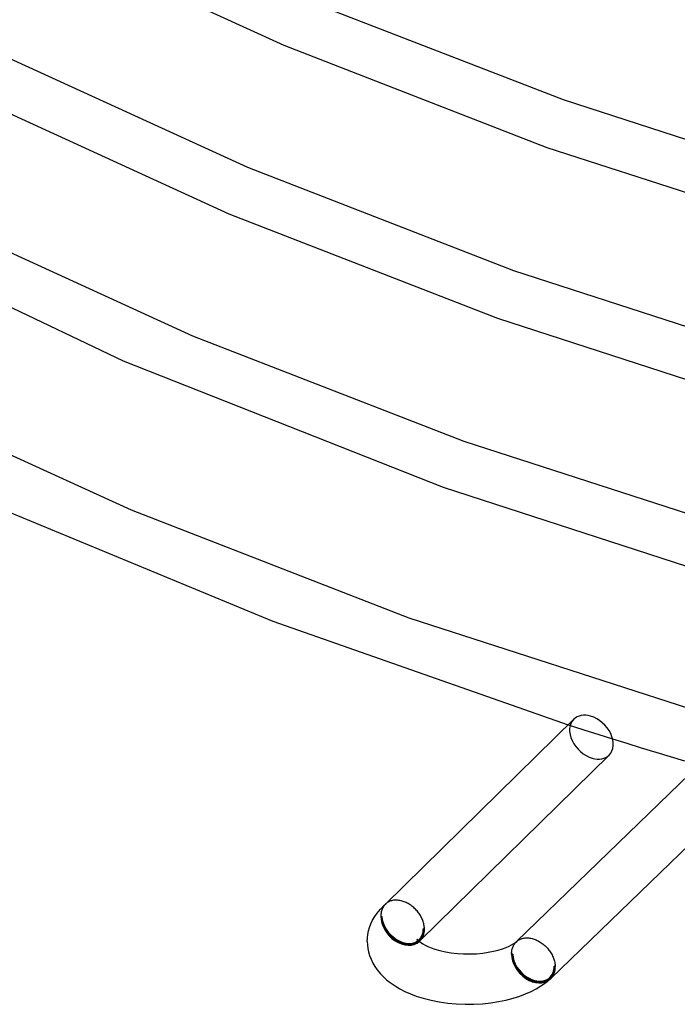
# Model space of a CAD drawing. Header units: millimetres. Extents: x -374 to 374, y -188 to 321.
# Tile 5 of 112: x -229 to -177, y -167 to -89. Entities that reach past the tile are written whole.
import ezdxf

# ---------------------------------------------------------------- set-up
doc = ezdxf.new("R2010")
doc.units = ezdxf.units.MM
doc.layers.add('HIDDEN', color=7, linetype='Continuous')
doc.layers.add('THICK', color=7, linetype='Continuous')

msp = doc.modelspace()

# ---------------------------------------------------------------- linework, layer by layer
at = {"layer": 'HIDDEN'}
for p, q in [((-185.741, -144.536), (-185.158, -144.723)), ((-185.158, -144.723), (-184.572, -144.909)), ((-184.572, -144.909), (-183.985, -145.096)), ((-183.985, -145.096), (-183.396, -145.282)), ((-183.396, -145.282), (-182.806, -145.468)), ((-182.806, -145.468), (-182.215, -145.653)), ((-200.235, -158.763), (-200.243, -158.77)), ((-200.609, -159.492), (-200.619, -159.575)), ((-200.596, -159.411), (-200.609, -159.492)), ((-200.577, -159.332), (-200.596, -159.411)), ((-200.554, -159.256), (-200.577, -159.332)), ((-200.527, -159.182), (-200.554, -159.256)), ((-200.496, -159.111), (-200.527, -159.182)), ((-200.46, -159.043), (-200.496, -159.111)), ((-200.421, -158.978), (-200.46, -159.043)), ((-200.377, -158.916), (-200.421, -158.978)), ((-200.329, -158.858), (-200.377, -158.916)), ((-200.278, -158.804), (-200.329, -158.858)), ((-200.271, -158.797), (-200.278, -158.804)), ((-200.274, -158.799), (-200.254, -158.78)), ((-200.264, -158.79), (-200.271, -158.797)), ((-200.257, -158.783), (-200.264, -158.79)), ((-200.25, -158.777), (-200.257, -158.783)), ((-200.243, -158.77), (-200.25, -158.777)), ((-200.619, -159.575), (-200.624, -159.659)), ((-200.624, -159.659), (-200.624, -159.746)), ((-200.624, -159.746), (-200.538, -159.771)), ((-197.247, -160.721), (-197.16, -160.746)), ((-197.726, -161.584), (-197.729, -161.577)), ((-197.718, -161.605), (-197.726, -161.584)), ((-197.717, -161.883), (-197.724, -161.904)), ((-197.71, -161.633), (-197.718, -161.605)), ((-197.709, -161.856), (-197.717, -161.883)), ((-197.714, -161.892), (-197.682, -161.853)), ((-197.702, -161.667), (-197.71, -161.633)), ((-197.702, -161.822), (-197.709, -161.856)), ((-197.698, -161.705), (-197.702, -161.667)), ((-197.698, -161.785), (-197.702, -161.822)), ((-197.696, -161.746), (-197.698, -161.705)), ((-197.696, -161.746), (-197.698, -161.785)), ((-197.682, -161.853), (-197.623, -161.794)), ((-197.623, -161.794), (-197.583, -161.758)), ((-189.969, -161.898), (-189.923, -161.844)), ((-189.923, -161.844), (-189.874, -161.793)), ((-189.874, -161.793), (-189.866, -161.784)), ((-189.871, -161.79), (-189.843, -161.762)), ((-189.866, -161.784), (-189.857, -161.776)), ((-189.857, -161.776), (-189.848, -161.768)), ((-189.848, -161.768), (-189.839, -161.76)), ((-189.839, -161.76), (-189.83, -161.752)), ((-189.83, -161.752), (-189.821, -161.744)), ((-197.724, -161.904), (-197.729, -161.914)), ((-197.729, -161.914), (-197.727, -161.911)), ((-197.727, -161.911), (-197.714, -161.892)), ((-190.232, -162.746), (-190.231, -162.664)), ((-190.231, -162.664), (-190.227, -162.584)), ((-190.227, -162.584), (-190.218, -162.506)), ((-190.218, -162.506), (-190.205, -162.429)), ((-190.205, -162.429), (-190.189, -162.355)), ((-190.189, -162.355), (-190.169, -162.282)), ((-190.169, -162.282), (-190.144, -162.211)), ((-190.144, -162.211), (-190.117, -162.143)), ((-190.117, -162.143), (-190.085, -162.078)), ((-190.085, -162.078), (-190.05, -162.015)), ((-190.05, -162.015), (-190.011, -161.955)), ((-190.011, -161.955), (-189.969, -161.898)), ((-190.145, -162.771), (-190.232, -162.746)), ((-186.768, -163.746), (-186.855, -163.721))]:
    msp.add_line(p, q, dxfattribs=at)
for centre, end in [((-198.892, -160.246), 314.4628), ((-188.5, -163.246), 314.06391)]:
    msp.add_arc(centre, 1.9, 310.89677, end, dxfattribs=at)
for centre, major_axis, ratio, start_param, end_param in [((-183.892, -145.523), (1.401, -1.427), 0.715079, 3.141533, 5.380413), ((-183.892, -145.523), (1.401, -1.427), 0.715079, -0.902772, -0.000059), ((-198.892, -160.246), (-1.401, 1.427), 0.715079, 0.668024, 2.238821), ((-198.892, -160.246), (-1.309, 1.512), 0.75, 0.713724, 3.141552), ((-198.892, -160.246), (-1.331, 1.356), 0.715079, 0.668024, 3.141533), ((-198.892, -160.246), (-1.244, 1.436), 0.75, 0.713724, 3.141672), ((-198.892, -160.246), (-1.244, 1.436), 0.75, -3.141514, -2.427868), ((-198.892, -160.246), (-1.331, 1.356), 0.715079, 3.141533, 3.809617), ((-198.892, -160.246), (-1.401, 1.427), 0.715079, 2.238821, 3.100261), ((-198.892, -160.246), (-1.309, 1.512), 0.75, 3.141552, 3.153708), ((-188.5, -163.246), (-1.309, 1.512), 0.75, 0.713724, 3.141552), ((-188.5, -163.246), (-1.391, 1.437), 0.719345, 0.673021, 2.243817), ((-188.5, -163.246), (1.244, -1.436), 0.75, -2.427868, 0.000079), ((-188.5, -163.246), (1.321, -1.365), 0.719345, -2.468572, -0.000045), ((-188.5, -163.246), (1.244, -1.436), 0.75, 0.000079, 0.713724), ((-188.5, -163.246), (1.321, -1.365), 0.719345, -0.000045, 0.673021), ((-188.5, -163.246), (-1.391, 1.437), 0.719345, 2.243817, 3.10486)]:
    msp.add_ellipse(centre, major_axis=major_axis, ratio=ratio, start_param=start_param, end_param=end_param, dxfattribs=at)
at = {"layer": 'THICK'}
for p, q in [((-227.389, -81.842), (-208.338, -90.558)), ((-206.841, -86.848), (-186.15, -94.886)), ((-208.338, -90.558), (-187.422, -98.679)), ((-230.43, -91.447), (-211.218, -100.243)), ((-232.15, -95.059), (-212.705, -103.957)), ((-186.15, -94.886), (-162.158, -102.658)), ((-187.422, -98.679), (-163.124, -106.543)), ((-211.218, -100.243), (-190.095, -108.45)), ((-212.705, -103.957), (-191.354, -112.247)), ((-235.201, -104.66), (-215.597, -113.637)), ((-242.001, -105.7), (-221.093, -115.621)), ((-190.095, -108.45), (-165.573, -116.394)), ((-191.354, -112.247), (-166.539, -120.279)), ((-215.597, -113.637), (-194.042, -122.013)), ((-221.093, -115.621), (-195.681, -125.674)), ((-240.556, -118.288), (-220.472, -127.476)), ((-194.042, -122.013), (-168.988, -130.131)), ((-195.681, -125.674), (-169.954, -134.016)), ((-220.472, -127.476), (-198.391, -136.047)), ((-229.929, -127.72), (-209.198, -136.317)), ((-198.391, -136.047), (-172.538, -144.407)), ((-209.198, -136.317), (-185.741, -144.536)), ((-200.254, -158.78), (-185.293, -144.096)), ((-189.843, -161.762), (-173.67, -146.108)), ((-182.215, -145.653), (-181.072, -146.009)), ((-181.072, -146.009), (-179.927, -146.363)), ((-197.491, -161.673), (-182.491, -146.951)), ((-179.927, -146.363), (-178.783, -146.714)), ((-178.783, -146.714), (-177.639, -147.062)), ((-177.639, -147.062), (-176.498, -147.406)), ((-187.109, -164.683), (-170.888, -148.982)), ((-200.363, -158.879), (-200.23, -158.759)), ((-200.173, -158.712), (-200.23, -158.759)), ((-200.112, -158.669), (-200.173, -158.712)), ((-200.048, -158.629), (-200.112, -158.669)), ((-199.981, -158.594), (-200.048, -158.629)), ((-199.911, -158.564), (-199.981, -158.594)), ((-199.839, -158.537), (-199.911, -158.564)), ((-199.764, -158.515), (-199.839, -158.537)), ((-199.687, -158.498), (-199.764, -158.515)), ((-199.608, -158.484), (-199.687, -158.498)), ((-199.527, -158.476), (-199.608, -158.484)), ((-199.444, -158.472), (-199.527, -158.476)), ((-199.359, -158.472), (-199.444, -158.472)), ((-199.274, -158.477), (-199.359, -158.472)), ((-199.188, -158.487), (-199.274, -158.477)), ((-199.101, -158.501), (-199.188, -158.487)), ((-199.014, -158.52), (-199.101, -158.501)), ((-198.926, -158.543), (-199.014, -158.52)), ((-198.845, -158.567), (-198.926, -158.543)), ((-198.765, -158.596), (-198.845, -158.567)), ((-198.685, -158.628), (-198.765, -158.596)), ((-198.606, -158.663), (-198.685, -158.628)), ((-198.527, -158.702), (-198.606, -158.663)), ((-198.45, -158.744), (-198.527, -158.702)), ((-198.373, -158.789), (-198.45, -158.744)), ((-201.113, -159.781), (-200.914, -159.492)), ((-200.914, -159.492), (-200.659, -159.182)), ((-200.659, -159.182), (-200.363, -158.879)), ((-198.297, -158.837), (-198.373, -158.789)), ((-198.222, -158.888), (-198.297, -158.837)), ((-198.149, -158.943), (-198.222, -158.888)), ((-198.077, -159), (-198.149, -158.943)), ((-198.007, -159.06), (-198.077, -159)), ((-197.939, -159.122), (-198.007, -159.06)), ((-197.874, -159.186), (-197.939, -159.122)), ((-197.81, -159.253), (-197.874, -159.186)), ((-197.749, -159.322), (-197.81, -159.253)), ((-197.69, -159.393), (-197.749, -159.322)), ((-197.633, -159.466), (-197.69, -159.393)), ((-197.579, -159.541), (-197.633, -159.466)), ((-197.529, -159.617), (-197.579, -159.541)), ((-201.412, -160.354), (-201.28, -160.073)), ((-201.28, -160.073), (-201.113, -159.781)), ((-197.481, -159.694), (-197.529, -159.617)), ((-197.436, -159.773), (-197.481, -159.694)), ((-197.394, -159.852), (-197.436, -159.773)), ((-197.356, -159.933), (-197.394, -159.852)), ((-197.32, -160.014), (-197.356, -159.933)), ((-197.288, -160.095), (-197.32, -160.014)), ((-197.26, -160.178), (-197.288, -160.095)), ((-197.235, -160.26), (-197.26, -160.178)), ((-197.213, -160.342), (-197.235, -160.26)), ((-201.652, -161.193), (-201.597, -160.915)), ((-201.597, -160.915), (-201.518, -160.637)), ((-201.518, -160.637), (-201.412, -160.354)), ((-197.195, -160.423), (-197.213, -160.342)), ((-197.181, -160.505), (-197.195, -160.423)), ((-197.17, -160.586), (-197.181, -160.505)), ((-197.163, -160.666), (-197.17, -160.586)), ((-197.16, -160.746), (-197.163, -160.666)), ((-201.696, -161.746), (-201.685, -161.469)), ((-201.696, -161.746), (-201.685, -162.022)), ((-201.685, -161.469), (-201.652, -161.193)), ((-197.729, -161.577), (-197.725, -161.584)), ((-197.725, -161.584), (-197.709, -161.606)), ((-197.709, -161.606), (-197.669, -161.652)), ((-197.669, -161.652), (-197.61, -161.71)), ((-197.61, -161.71), (-197.555, -161.758)), ((-197.555, -161.758), (-197.485, -161.812)), ((-197.485, -161.812), (-197.4, -161.873)), ((-197.4, -161.873), (-197.284, -161.946)), ((-190.062, -161.918), (-189.923, -161.824)), ((-189.923, -161.824), (-189.82, -161.743)), ((-189.82, -161.743), (-189.765, -161.699)), ((-189.765, -161.699), (-189.708, -161.66)), ((-189.708, -161.66), (-189.648, -161.623)), ((-189.648, -161.623), (-189.586, -161.591)), ((-189.586, -161.591), (-189.521, -161.562)), ((-189.521, -161.562), (-189.454, -161.537)), ((-189.454, -161.537), (-189.385, -161.515)), ((-189.385, -161.515), (-189.313, -161.498)), ((-189.313, -161.498), (-189.24, -161.484)), ((-189.24, -161.484), (-189.165, -161.474)), ((-189.165, -161.474), (-189.089, -161.469)), ((-189.089, -161.469), (-189.012, -161.467)), ((-189.012, -161.467), (-188.934, -161.469)), ((-188.934, -161.469), (-188.854, -161.475)), ((-188.854, -161.475), (-188.774, -161.485)), ((-188.774, -161.485), (-188.693, -161.499)), ((-188.693, -161.499), (-188.611, -161.517)), ((-188.611, -161.517), (-188.529, -161.539)), ((-188.529, -161.539), (-188.447, -161.565)), ((-188.447, -161.565), (-188.365, -161.595)), ((-188.365, -161.595), (-188.283, -161.628)), ((-188.283, -161.628), (-188.202, -161.665)), ((-188.202, -161.665), (-188.121, -161.705)), ((-188.121, -161.705), (-188.041, -161.75)), ((-188.041, -161.75), (-187.962, -161.797)), ((-187.962, -161.797), (-187.884, -161.848)), ((-187.884, -161.848), (-187.808, -161.902)), ((-201.685, -162.022), (-201.652, -162.298)), ((-201.652, -162.298), (-201.597, -162.577)), ((-201.597, -162.577), (-201.518, -162.854)), ((-197.284, -161.946), (-197.097, -162.051)), ((-197.097, -162.051), (-196.879, -162.156)), ((-196.879, -162.156), (-196.625, -162.261)), ((-196.625, -162.261), (-196.32, -162.368)), ((-196.32, -162.368), (-195.933, -162.479)), ((-195.933, -162.479), (-195.497, -162.577)), ((-195.497, -162.577), (-195.032, -162.655)), ((-195.032, -162.655), (-194.545, -162.709)), ((-192.531, -162.677), (-192.094, -162.613)), ((-192.094, -162.613), (-191.685, -162.533)), ((-191.685, -162.533), (-191.306, -162.438)), ((-191.306, -162.438), (-190.957, -162.33)), ((-190.957, -162.33), (-190.678, -162.227)), ((-190.678, -162.227), (-190.437, -162.121)), ((-190.437, -162.121), (-190.231, -162.017)), ((-190.231, -162.017), (-190.062, -161.918)), ((-187.808, -161.902), (-187.733, -161.959)), ((-187.733, -161.959), (-187.661, -162.019)), ((-187.661, -162.019), (-187.59, -162.081)), ((-187.59, -162.081), (-187.521, -162.146)), ((-187.521, -162.146), (-187.454, -162.214)), ((-187.454, -162.214), (-187.389, -162.284)), ((-187.389, -162.284), (-187.327, -162.357)), ((-187.327, -162.357), (-187.268, -162.431)), ((-187.268, -162.431), (-187.211, -162.507)), ((-187.211, -162.507), (-187.158, -162.585)), ((-187.158, -162.585), (-187.107, -162.664)), ((-187.107, -162.664), (-187.06, -162.744)), ((-201.518, -162.854), (-201.401, -163.162)), ((-201.401, -163.162), (-201.255, -163.467)), ((-194.545, -162.709), (-194.043, -162.74)), ((-194.043, -162.74), (-193.535, -162.744)), ((-193.535, -162.744), (-193.03, -162.724)), ((-193.03, -162.724), (-192.531, -162.677)), ((-187.06, -162.744), (-187.016, -162.826)), ((-187.016, -162.826), (-186.975, -162.909)), ((-186.975, -162.909), (-186.938, -162.992)), ((-186.938, -162.992), (-186.904, -163.076)), ((-186.904, -163.076), (-186.874, -163.161)), ((-186.874, -163.161), (-186.847, -163.245)), ((-186.847, -163.245), (-186.824, -163.329)), ((-186.824, -163.329), (-186.805, -163.414)), ((-186.805, -163.414), (-186.79, -163.498)), ((-201.255, -163.467), (-201.098, -163.735)), ((-201.098, -163.735), (-200.914, -163.999)), ((-200.914, -163.999), (-200.659, -164.31)), ((-186.79, -163.498), (-186.779, -163.581)), ((-186.779, -163.581), (-186.771, -163.664)), ((-186.771, -163.664), (-186.768, -163.746)), ((-200.659, -164.31), (-200.362, -164.613)), ((-200.362, -164.613), (-200.166, -164.788)), ((-200.166, -164.788), (-199.955, -164.96)), ((-199.955, -164.96), (-199.727, -165.127)), ((-187.53, -165.029), (-187.191, -164.758)), ((-199.727, -165.127), (-199.485, -165.288)), ((-199.485, -165.288), (-199.11, -165.511)), ((-199.11, -165.511), (-198.704, -165.719)), ((-198.704, -165.719), (-198.27, -165.912)), ((-189.122, -165.912), (-188.688, -165.719)), ((-188.688, -165.719), (-188.283, -165.511)), ((-188.283, -165.511), (-187.908, -165.289)), ((-187.908, -165.289), (-187.53, -165.029)), ((-198.27, -165.912), (-197.811, -166.087)), ((-197.811, -166.087), (-197.251, -166.265)), ((-197.251, -166.265), (-196.627, -166.426)), ((-196.627, -166.426), (-195.977, -166.555)), ((-195.977, -166.555), (-195.309, -166.652)), ((-191.878, -166.626), (-191.274, -166.53)), ((-191.274, -166.53), (-190.687, -166.408)), ((-190.687, -166.408), (-190.122, -166.26)), ((-190.122, -166.26), (-189.582, -166.087)), ((-189.582, -166.087), (-189.122, -165.912)), ((-195.309, -166.652), (-194.626, -166.715)), ((-194.626, -166.715), (-193.936, -166.744)), ((-193.936, -166.744), (-193.244, -166.738)), ((-193.244, -166.738), (-192.556, -166.699)), ((-192.556, -166.699), (-191.878, -166.626))]:
    msp.add_line(p, q, dxfattribs=at)
for centre, major_axis, ratio, start_param, end_param in [((-183.892, -145.523), (1.401, -1.427), 0.715079, 2.238821, 3.141533), ((-183.892, -145.523), (1.401, -1.427), 0.715079, -0.000059, 2.238821), ((-198.892, -160.246), (-1.309, 1.512), 0.75, -3.129477, -2.427868), ((-198.892, -160.246), (-1.401, 1.427), 0.715079, 3.141533, 3.809617), ((-198.892, -160.246), (-1.401, 1.427), 0.715079, 3.100261, 3.141533), ((-188.5, -163.246), (-1.309, 1.512), 0.75, 3.141552, 3.855317), ((-188.5, -163.246), (-1.391, 1.437), 0.719345, 3.141548, 3.814613), ((-188.5, -163.246), (-1.391, 1.437), 0.719345, 3.10486, 3.141548)]:
    msp.add_ellipse(centre, major_axis=major_axis, ratio=ratio, start_param=start_param, end_param=end_param, dxfattribs=at)

doc.saveas('drawing.dxf')
